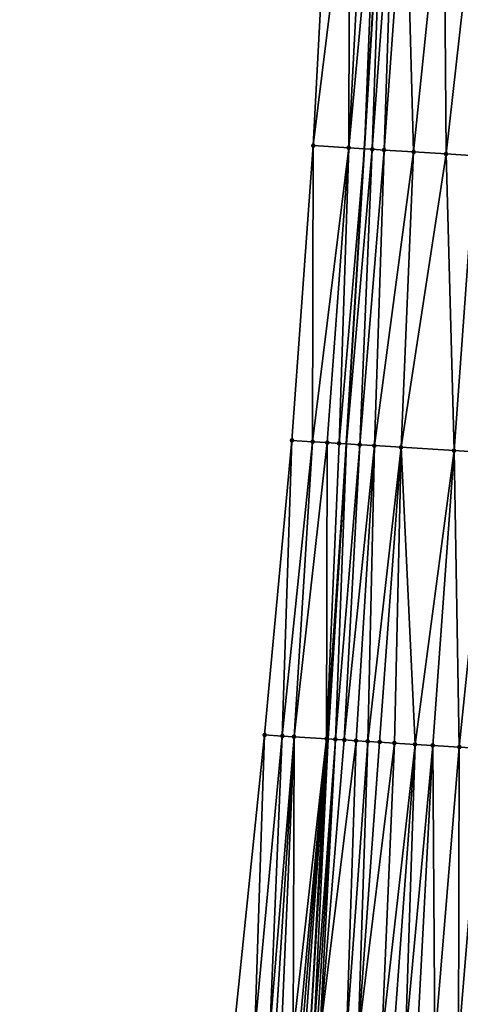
# Model space of a CAD drawing. Header units: feet. Extents: x 2004186 to 2014793, y 836912 to 864902.
# Tile 169 of 256: x 2010482 to 2010512, y 842132 to 842199. Entities that reach past the tile are written whole.
import ezdxf

# ---------------------------------------------------------------- set-up
doc = ezdxf.new("R2010")
doc.units = ezdxf.units.FT
doc.header["$LTSCALE"] = 100
doc.header["$MEASUREMENT"] = 0
for name, color, linetype, lineweight in [('EP_Travel Lane', 5, 'Continuous', 40), ('Road Shots', 4, 'Continuous', 200), ('Road X-Section', 30, 'Continuous', 13)]:
    doc.layers.add(name, color=color, linetype=linetype, lineweight=lineweight)
doc.layers.add('I-77 SB_MM21-27-Surface-Border', color=7, linetype='Continuous')
doc.layers.add('I-77 SB_MM21-27-Surface-TIN', color=7, linetype='Continuous')

msp = doc.modelspace()

# ---------------------------------------------------------------- linework, layer by layer
at = {"layer": 'EP_Travel Lane'}
msp.add_polyline3d([(2010485.768270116, 841870.3457572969, 362.8543002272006), (2010486.973011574, 841890.3933671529, 363.2008655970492), (2010488.281224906, 841910.3484880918, 363.4857839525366), (2010489.589412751, 841930.3032202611, 363.8118225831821), (2010490.897623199, 841950.2582972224, 364.1180906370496), (2010492.205843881, 841970.2135302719, 364.4131929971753), (2010493.488218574, 841990.206554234, 364.69990230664), (2010494.711082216, 842010.2083395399, 364.9669315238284), (2010495.899559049, 842030.1708252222, 365.2397859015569), (2010497.087972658, 842050.1322489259, 365.5756630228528), (2010498.276377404, 842070.093523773, 365.9061764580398), (2010499.464825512, 842090.055526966, 366.2860797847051), (2010500.662218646, 842110.028878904, 366.6709607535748), (2010501.877695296, 842130.0056879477, 367.0410692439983), (2010503.10176537, 842149.9649927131, 367.4114037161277), (2010504.325781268, 842169.9234140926, 367.776123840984), (2010505.549783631, 842189.8816148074, 368.14507211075), (2010506.773345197, 842209.8326280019, 368.5013505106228)], dxfattribs=at)
at = {"layer": 'I-77 SB_MM21-27-Surface-Border', "color": 3, "linetype": 'ByBlock', "lineweight": -2}
msp.add_polyline3d([(2010482.22003094, 841870.5394936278, 362.867331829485), (2010483.151099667, 841890.6152205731, 363.2101261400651), (2010484.510357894, 841910.5670439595, 363.5142957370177), (2010485.270630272, 841930.5537379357, 363.8307994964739), (2010486.829572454, 841950.494316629, 364.134376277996), (2010487.589878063, 841970.4815827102, 364.4176697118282), (2010488.167677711, 841990.5240669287, 364.6632253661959), (2010489.176979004, 842010.5483380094, 364.9174803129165), (2010490.200436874, 842030.5210907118, 365.189146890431), (2010491.423491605, 842050.4811424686, 365.486253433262), (2010492.646504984, 842070.4405193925, 365.8032564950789), (2010494.069205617, 842090.3886705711, 366.1830063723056), (2010495.498818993, 842110.350781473, 366.5406899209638), (2010496.742163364, 842130.3298244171, 366.8988661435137), (2010498.789639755, 842150.2375441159, 367.2778554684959), (2010500.637430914, 842170.156545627, 367.6567567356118), (2010502.085995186, 842190.1004049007, 368.0390811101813), (2010503.134909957, 842210.062369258, 368.3842828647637)], dxfattribs=at)
at = {"layer": 'I-77 SB_MM21-27-Surface-TIN', "color": 128, "linetype": 'ByBlock', "lineweight": -2}
for points in [[(2010504.532119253, 842209.9740119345, 368.4369296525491), (2010503.134909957, 842210.062369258, 368.3842828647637), (2010502.085995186, 842190.1004049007, 368.0390811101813)], [(2010504.532119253, 842209.9740119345, 368.4369296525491), (2010502.085995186, 842190.1004049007, 368.0390811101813), (2010504.481219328, 842189.9490663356, 368.1147091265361)], [(2010505.530131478, 842209.9109888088, 368.4693731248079), (2010504.532119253, 842209.9740119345, 368.4369296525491), (2010504.481219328, 842189.9490663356, 368.1147091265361)], [(2010506.328545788, 842209.8606426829, 368.4911423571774), (2010505.530131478, 842209.9109888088, 368.4693731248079), (2010504.481219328, 842189.9490663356, 368.1147091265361)], [(2010506.328545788, 842209.8606426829, 368.4911423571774), (2010504.481219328, 842189.9490663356, 368.1147091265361), (2010505.549783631, 842189.8816148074, 368.14507211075)], [(2010506.328545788, 842209.8606426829, 368.4911423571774), (2010505.549783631, 842189.8816148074, 368.14507211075), (2010506.773345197, 842209.8326280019, 368.5013505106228)], [(2010506.078041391, 842189.848269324, 368.1600824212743), (2010506.773345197, 842209.8326280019, 368.5013505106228), (2010505.549783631, 842189.8816148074, 368.14507211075)], [(2010507.526172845, 842209.7852128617, 368.5186279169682), (2010506.773345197, 842209.8326280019, 368.5013505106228), (2010506.078041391, 842189.848269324, 368.1600824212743)], [(2010507.526172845, 842209.7852128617, 368.5186279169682), (2010506.078041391, 842189.848269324, 368.1600824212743), (2010506.876461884, 842189.7980220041, 368.174770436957)], [(2010508.324596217, 842209.7350115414, 368.5320227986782), (2010507.526172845, 842209.7852128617, 368.5186279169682), (2010506.876461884, 842189.7980220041, 368.174770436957)], [(2010508.324596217, 842209.7350115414, 368.5320227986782), (2010506.876461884, 842189.7980220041, 368.174770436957), (2010508.872522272, 842189.6725499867, 368.2037512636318)], [(2010510.919480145, 842209.571984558, 368.568193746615), (2010508.324596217, 842209.7350115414, 368.5320227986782), (2010508.872522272, 842189.6725499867, 368.2037512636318)], [(2010510.919480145, 842209.571984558, 368.568193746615), (2010508.872522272, 842189.6725499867, 368.2037512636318), (2010511.068196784, 842189.5346599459, 368.2287958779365)], [(2010513.314761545, 842209.4215608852, 368.5979520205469), (2010510.919480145, 842209.571984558, 368.568193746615), (2010511.068196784, 842189.5346599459, 368.2287958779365)], [(2010513.314761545, 842209.4215608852, 368.5979520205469), (2010511.068196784, 842189.5346599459, 368.2287958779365), (2010513.06426052, 842189.409241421, 368.2549466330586)], [(2010502.034639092, 842170.068170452, 367.705147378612), (2010502.085995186, 842190.1004049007, 368.0390811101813), (2010500.637430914, 842170.156545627, 367.6567567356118)], [(2010502.034639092, 842170.068170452, 367.705147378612), (2010504.481219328, 842189.9490663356, 368.1147091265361), (2010502.085995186, 842190.1004049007, 368.0390811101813)], [(2010503.032644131, 842170.0050324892, 367.740381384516), (2010504.481219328, 842189.9490663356, 368.1147091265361), (2010502.034639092, 842170.068170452, 367.705147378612)], [(2010503.831054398, 842169.9546217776, 367.7633730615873), (2010504.481219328, 842189.9490663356, 368.1147091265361), (2010503.032644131, 842170.0050324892, 367.740381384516)], [(2010503.831054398, 842169.9546217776, 367.7633730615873), (2010505.549783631, 842189.8816148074, 368.14507211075), (2010504.481219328, 842189.9490663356, 368.1147091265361)], [(2010503.831054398, 842169.9546217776, 367.7633730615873), (2010504.325781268, 842169.9234140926, 367.776123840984), (2010505.549783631, 842189.8816148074, 368.14507211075)], [(2010506.078041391, 842189.848269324, 368.1600824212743), (2010505.549783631, 842189.8816148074, 368.14507211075), (2010504.325781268, 842169.9234140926, 367.776123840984)], [(2010505.228277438, 842169.8664840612, 367.7993842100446), (2010506.078041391, 842189.848269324, 368.1600824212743), (2010504.325781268, 842169.9234140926, 367.776123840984)], [(2010505.228277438, 842169.8664840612, 367.7993842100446), (2010506.876461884, 842189.7980220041, 368.174770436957), (2010506.078041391, 842189.848269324, 368.1600824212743)], [(2010506.226307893, 842169.8037522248, 367.81344552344), (2010506.876461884, 842189.7980220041, 368.174770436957), (2010505.228277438, 842169.8664840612, 367.7993842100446)], [(2010506.226307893, 842169.8037522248, 367.81344552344), (2010508.872522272, 842189.6725499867, 368.2037512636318), (2010506.876461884, 842189.7980220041, 368.174770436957)], [(2010508.022766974, 842169.6909030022, 367.8352065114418), (2010508.872522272, 842189.6725499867, 368.2037512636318), (2010506.226307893, 842169.8037522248, 367.81344552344)], [(2010508.022766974, 842169.6909030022, 367.8352065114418), (2010511.068196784, 842189.5346599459, 368.2287958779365), (2010508.872522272, 842189.6725499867, 368.2037512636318)], [(2010511.615692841, 842169.4653276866, 367.8723093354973), (2010511.068196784, 842189.5346599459, 368.2287958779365), (2010508.022766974, 842169.6909030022, 367.8352065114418)], [(2010511.615692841, 842169.4653276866, 367.8723093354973), (2010513.06426052, 842189.409241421, 368.2549466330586), (2010511.068196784, 842189.5346599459, 368.2287958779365)], [(2010514.010961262, 842169.314696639, 367.9099477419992), (2010513.06426052, 842189.409241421, 368.2549466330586), (2010511.615692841, 842169.4653276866, 367.8723093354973)], [(2010500.637430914, 842170.156545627, 367.6567567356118), (2010498.789639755, 842150.2375441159, 367.2778554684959), (2010499.98725215, 842150.1618799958, 367.3133541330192)], [(2010502.034639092, 842170.068170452, 367.705147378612), (2010500.637430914, 842170.156545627, 367.6567567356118), (2010499.98725215, 842150.1618799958, 367.3133541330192)], [(2010502.034639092, 842170.068170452, 367.705147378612), (2010499.98725215, 842150.1618799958, 367.3133541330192), (2010500.785664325, 842150.1114997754, 367.333891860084)], [(2010503.032644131, 842170.0050324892, 367.740381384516), (2010502.034639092, 842170.068170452, 367.705147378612), (2010500.785664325, 842150.1114997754, 367.333891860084)], [(2010503.032644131, 842170.0050324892, 367.740381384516), (2010500.785664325, 842150.1114997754, 367.333891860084), (2010502.981276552, 842149.9726145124, 367.4073628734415)], [(2010503.831054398, 842169.9546217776, 367.7633730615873), (2010503.032644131, 842170.0050324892, 367.740381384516), (2010502.981276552, 842149.9726145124, 367.4073628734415)], [(2010503.831054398, 842169.9546217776, 367.7633730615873), (2010502.981276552, 842149.9726145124, 367.4073628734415), (2010504.325781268, 842169.9234140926, 367.776123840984)], [(2010502.981276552, 842149.9726145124, 367.4073628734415), (2010503.10176537, 842149.9649927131, 367.4114037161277), (2010504.325781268, 842169.9234140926, 367.776123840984)], [(2010503.580079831, 842149.9347358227, 367.4274449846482), (2010504.325781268, 842169.9234140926, 367.776123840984), (2010503.10176537, 842149.9649927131, 367.4114037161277)], [(2010505.228277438, 842169.8664840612, 367.7993842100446), (2010504.325781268, 842169.9234140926, 367.776123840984), (2010503.580079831, 842149.9347358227, 367.4274449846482)], [(2010505.228277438, 842169.8664840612, 367.7993842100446), (2010503.580079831, 842149.9347358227, 367.4274449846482), (2010504.178888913, 842149.8969498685, 367.4428877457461)], [(2010506.226307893, 842169.8037522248, 367.81344552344), (2010505.228277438, 842169.8664840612, 367.7993842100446), (2010504.178888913, 842149.8969498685, 367.4428877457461)], [(2010506.226307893, 842169.8037522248, 367.81344552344), (2010504.178888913, 842149.8969498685, 367.4428877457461), (2010504.977311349, 842149.846733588, 367.4552239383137)], [(2010506.226307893, 842169.8037522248, 367.81344552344), (2010504.977311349, 842149.846733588, 367.4552239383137), (2010505.775742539, 842149.7966571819, 367.4605625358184)], [(2010508.022766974, 842169.6909030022, 367.8352065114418), (2010506.226307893, 842169.8037522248, 367.81344552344), (2010505.775742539, 842149.7966571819, 367.4605625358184)], [(2010508.022766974, 842169.6909030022, 367.8352065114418), (2010505.775742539, 842149.7966571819, 367.4605625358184), (2010506.5741747, 842149.7465963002, 367.465124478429)], [(2010508.022766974, 842169.6909030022, 367.8352065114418), (2010506.5741747, 842149.7465963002, 367.465124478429), (2010507.572208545, 842149.6839186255, 367.4759083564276)], [(2010508.022766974, 842169.6909030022, 367.8352065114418), (2010507.572208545, 842149.6839186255, 367.4759083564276), (2010508.969455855, 842149.5961687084, 367.4910644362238)], [(2010511.615692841, 842169.4653276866, 367.8723093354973), (2010508.022766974, 842169.6909030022, 367.8352065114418), (2010508.969455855, 842149.5961687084, 367.4910644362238)], [(2010511.615692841, 842169.4653276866, 367.8723093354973), (2010508.969455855, 842149.5961687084, 367.4910644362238), (2010510.167099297, 842149.5210006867, 367.5017444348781)], [(2010511.615692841, 842169.4653276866, 367.8723093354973), (2010510.167099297, 842149.5210006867, 367.5017444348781), (2010511.963555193, 842149.4081005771, 367.5251723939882)], [(2010514.010961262, 842169.314696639, 367.9099477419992), (2010511.615692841, 842169.4653276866, 367.8723093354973), (2010511.963555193, 842149.4081005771, 367.5251723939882)], [(2010514.010961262, 842169.314696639, 367.9099477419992), (2010511.963555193, 842149.4081005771, 367.5251723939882), (2010513.56040641, 842149.3077694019, 367.5447726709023)], [(2010498.789639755, 842150.2375441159, 367.2778554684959), (2010496.742163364, 842130.3298244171, 366.8988661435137), (2010498.13938653, 842130.2416887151, 366.9348470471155)], [(2010499.98725215, 842150.1618799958, 367.3133541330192), (2010498.789639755, 842150.2375441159, 367.2778554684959), (2010498.13938653, 842130.2416887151, 366.9348470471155)], [(2010499.98725215, 842150.1618799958, 367.3133541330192), (2010498.13938653, 842130.2416887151, 366.9348470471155), (2010499.137403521, 842130.1787417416, 366.9601768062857)], [(2010500.785664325, 842150.1114997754, 367.333891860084), (2010499.98725215, 842150.1618799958, 367.3133541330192), (2010499.137403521, 842130.1787417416, 366.9601768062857)], [(2010500.785664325, 842150.1114997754, 367.333891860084), (2010499.137403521, 842130.1787417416, 366.9601768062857), (2010499.536611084, 842130.1535752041, 366.9696686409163)], [(2010500.785664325, 842150.1114997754, 367.333891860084), (2010499.536611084, 842130.1535752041, 366.9696686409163), (2010499.935819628, 842130.1284243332, 366.9783420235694)], [(2010500.785664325, 842150.1114997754, 367.333891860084), (2010499.935819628, 842130.1284243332, 366.9783420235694), (2010500.734221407, 842130.0778779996, 367.0084667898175)], [(2010502.981276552, 842149.9726145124, 367.4073628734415), (2010500.785664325, 842150.1114997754, 367.333891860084), (2010500.734221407, 842130.0778779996, 367.0084667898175)], [(2010502.981276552, 842149.9726145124, 367.4073628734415), (2010500.734221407, 842130.0778779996, 367.0084667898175), (2010501.133430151, 842130.0527303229, 367.0169733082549)], [(2010502.981276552, 842149.9726145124, 367.4073628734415), (2010501.133430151, 842130.0527303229, 367.0169733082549), (2010501.333036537, 842130.0401886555, 367.0195458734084)], [(2010502.981276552, 842149.9726145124, 367.4073628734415), (2010501.333036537, 842130.0401886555, 367.0195458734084), (2010501.532639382, 842130.0275904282, 367.0250732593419)], [(2010502.981276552, 842149.9726145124, 367.4073628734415), (2010501.532639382, 842130.0275904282, 367.0250732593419), (2010501.877695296, 842130.0056879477, 367.0410692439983)], [(2010502.981276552, 842149.9726145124, 367.4073628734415), (2010501.877695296, 842130.0056879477, 367.0410692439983), (2010503.10176537, 842149.9649927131, 367.4114037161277)], [(2010502.131434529, 842129.9895818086, 367.0528320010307), (2010503.10176537, 842149.9649927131, 367.4114037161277), (2010501.877695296, 842130.0056879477, 367.0410692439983)], [(2010503.580079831, 842149.9347358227, 367.4274449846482), (2010503.10176537, 842149.9649927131, 367.4114037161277), (2010502.131434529, 842129.9895818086, 367.0528320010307)], [(2010503.580079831, 842149.9347358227, 367.4274449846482), (2010502.131434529, 842129.9895818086, 367.0528320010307), (2010502.331035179, 842129.9769485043, 367.0601918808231)], [(2010503.580079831, 842149.9347358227, 367.4274449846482), (2010502.331035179, 842129.9769485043, 367.0601918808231), (2010502.530639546, 842129.9643745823, 367.0644494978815)], [(2010504.178888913, 842149.8969498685, 367.4428877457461), (2010503.580079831, 842149.9347358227, 367.4274449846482), (2010502.530639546, 842129.9643745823, 367.0644494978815)], [(2010504.977311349, 842149.846733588, 367.4552239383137), (2010504.178888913, 842149.8969498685, 367.4428877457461), (2010502.530639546, 842129.9643745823, 367.0644494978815)], [(2010504.977311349, 842149.846733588, 367.4552239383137), (2010502.530639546, 842129.9643745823, 367.0644494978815), (2010504.327107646, 842129.8516694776, 367.0787266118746)], [(2010505.775742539, 842149.7966571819, 367.4605625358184), (2010504.977311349, 842149.846733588, 367.4552239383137), (2010504.327107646, 842129.8516694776, 367.0787266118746)], [(2010505.775742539, 842149.7966571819, 367.4605625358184), (2010504.327107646, 842129.8516694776, 367.0787266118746), (2010505.12553391, 842129.801514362, 367.088413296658)], [(2010506.5741747, 842149.7465963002, 367.465124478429), (2010505.775742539, 842149.7966571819, 367.4605625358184), (2010505.12553391, 842129.801514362, 367.088413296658)], [(2010507.572208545, 842149.6839186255, 367.4759083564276), (2010506.5741747, 842149.7465963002, 367.465124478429), (2010505.12553391, 842129.801514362, 367.088413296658)], [(2010507.572208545, 842149.6839186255, 367.4759083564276), (2010505.12553391, 842129.801514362, 367.088413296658), (2010506.722396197, 842129.7013600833, 367.0996393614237)], [(2010508.969455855, 842149.5961687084, 367.4910644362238), (2010507.572208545, 842149.6839186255, 367.4759083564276), (2010506.722396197, 842129.7013600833, 367.0996393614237)], [(2010508.969455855, 842149.5961687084, 367.4910644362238), (2010506.722396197, 842129.7013600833, 367.0996393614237), (2010507.520824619, 842129.6512394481, 367.107524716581)], [(2010508.969455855, 842149.5961687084, 367.4910644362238), (2010507.520824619, 842129.6512394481, 367.107524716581), (2010508.31925686, 842129.6011798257, 367.1122226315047)], [(2010510.167099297, 842149.5210006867, 367.5017444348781), (2010508.969455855, 842149.5961687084, 367.4910644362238), (2010508.31925686, 842129.6011798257, 367.1122226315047)], [(2010510.167099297, 842149.5210006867, 367.5017444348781), (2010508.31925686, 842129.6011798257, 367.1122226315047), (2010509.117690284, 842129.5511391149, 367.1159325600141)], [(2010510.167099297, 842149.5210006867, 367.5017444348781), (2010509.117690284, 842129.5511391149, 367.1159325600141), (2010510.315328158, 842129.4758821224, 367.1317330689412)], [(2010511.963555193, 842149.4081005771, 367.5251723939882), (2010510.167099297, 842149.5210006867, 367.5017444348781), (2010510.315328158, 842129.4758821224, 367.1317330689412)], [(2010511.963555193, 842149.4081005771, 367.5251723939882), (2010510.315328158, 842129.4758821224, 367.1317330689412), (2010511.91218103, 842129.3755774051, 367.1508183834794)], [(2010513.56040641, 842149.3077694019, 367.5447726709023), (2010511.963555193, 842149.4081005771, 367.5251723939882), (2010511.91218103, 842129.3755774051, 367.1508183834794)], [(2010513.56040641, 842149.3077694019, 367.5447726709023), (2010511.91218103, 842129.3755774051, 367.1508183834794), (2010512.710599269, 842129.3252940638, 367.1672038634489)]]:
    msp.add_3dface(points, dxfattribs=at)
at = {"layer": 'Road Shots', "lineweight": 100}
for p in [(2010502.085995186, 842190.1004049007, 368.0390811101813), (2010504.481219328, 842189.9490663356, 368.1147091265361), (2010506.078041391, 842189.848269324, 368.1600824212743), (2010506.876461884, 842189.7980220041, 368.174770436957), (2010508.872522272, 842189.6725499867, 368.2037512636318), (2010511.068196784, 842189.5346599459, 368.2287958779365), (2010500.637430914, 842170.156545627, 367.6567567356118), (2010502.034639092, 842170.068170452, 367.705147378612), (2010503.032644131, 842170.0050324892, 367.740381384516), (2010503.831054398, 842169.9546217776, 367.7633730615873), (2010505.228277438, 842169.8664840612, 367.7993842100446), (2010506.226307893, 842169.8037522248, 367.81344552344), (2010508.022766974, 842169.6909030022, 367.8352065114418), (2010511.615692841, 842169.4653276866, 367.8723093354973), (2010498.789639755, 842150.2375441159, 367.2778554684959), (2010499.98725215, 842150.1618799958, 367.3133541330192), (2010500.785664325, 842150.1114997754, 367.333891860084), (2010502.981276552, 842149.9726145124, 367.4073628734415), (2010503.580079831, 842149.9347358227, 367.4274449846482), (2010504.178888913, 842149.8969498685, 367.4428877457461), (2010504.977311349, 842149.846733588, 367.4552239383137), (2010505.775742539, 842149.7966571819, 367.4605625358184), (2010506.5741747, 842149.7465963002, 367.465124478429), (2010507.572208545, 842149.6839186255, 367.4759083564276), (2010508.969455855, 842149.5961687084, 367.4910644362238), (2010510.167099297, 842149.5210006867, 367.5017444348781), (2010511.963555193, 842149.4081005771, 367.5251723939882)]:
    msp.add_point(p, dxfattribs=at)
at = {"layer": 'Road X-Section', "extrusion": (0.06245092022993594, 0.9978684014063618, 0.01893504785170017), "elevation": 965959.5634035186, "flags": 128}
msp.add_lwpolyline([(-1953971.271758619, -17925.66526132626), (-1953973.671758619, -17925.58961974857), (-1953975.27175862, -17925.54423831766), (-1953976.07175862, -17925.52954766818), (-1953978.071758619, -17925.50056164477), (-1953980.27175862, -17925.47551253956), (-1953982.271758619, -17925.44935709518), (-1953984.67175862, -17925.41253593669), (-1953986.271758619, -17925.38029158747), (-1953987.27175862, -17925.36299506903), (-1953988.271758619, -17925.34097639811), (-1953989.07175862, -17925.32972685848), (-1953990.87175862, -17925.30813512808), (-1953992.87175862, -17925.2779246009), (-1953994.87175862, -17925.25809963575), (-1953997.071758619, -17925.22177751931), (-1953998.07175862, -17925.20418949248), (-1953998.87175862, -17925.19651281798), (-1953999.471758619, -17925.19709644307), (-1954000.071758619, -17925.20480865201), (-1954001.271758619, -17925.22340136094), (-1954002.871758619, -17925.23927159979), (-1954005.271758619, -17925.25406929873), (-1954006.271758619, -17925.25759603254), (-1954009.07175862, -17925.27866495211), (-1954011.071758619, -17925.30476253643), (-1954011.87175862, -17925.3160903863), (-1954012.07175862, -17925.32080870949), (-1954013.671758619, -17925.3843882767), (-1954014.671758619, -17925.4310511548), (-1954016.271758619, -17925.50612299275), (-1954018.07175862, -17925.58855781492)], dxfattribs=at)
at = {"layer": 'Road X-Section', "extrusion": (0.06245058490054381, 0.9978630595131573, 0.01921559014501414), "elevation": 965934.4945333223, "flags": 128}
msp.add_lwpolyline([(-1953971.072733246, -18196.70437291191), (-1953972.472733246, -18196.6559733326), (-1953973.472733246, -18196.62073282), (-1953974.272733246, -18196.59773689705), (-1953975.672733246, -18196.56171909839), (-1953976.672733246, -18196.54765518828), (-1953978.472733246, -18196.52589018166), (-1953982.072733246, -18196.48878050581), (-1953984.472733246, -18196.4511351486), (-1953986.072733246, -18196.41920930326), (-1953987.072733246, -18196.39906780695), (-1953987.872733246, -18196.38186432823), (-1953988.472733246, -18196.37319811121), (-1953989.872733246, -18196.36142468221), (-1953992.672733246, -18196.32561239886), (-1953993.872733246, -18196.30748770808), (-1953995.072733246, -18196.29516572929), (-1953996.472733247, -18196.27477146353), (-1953998.272733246, -18196.25110502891), (-1953998.872733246, -18196.24661996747), (-1953999.672733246, -18196.24711774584), (-1954002.072733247, -18196.27196232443), (-1954003.272733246, -18196.27959523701), (-1954003.872733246, -18196.28264823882), (-1954005.272733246, -18196.29575354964), (-1954008.872733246, -18196.3179119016), (-1954010.472733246, -18196.33499226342), (-1954011.272733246, -18196.35212573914), (-1954011.872733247, -18196.36187447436), (-1954012.272733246, -18196.37289590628), (-1954013.672733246, -18196.42030277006), (-1954014.472733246, -18196.45636874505), (-1954015.472733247, -18196.50183847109), (-1954016.472733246, -18196.5470920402), (-1954017.272733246, -18196.58452143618), (-1954018.472733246, -18196.6384235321)], dxfattribs=at)
at = {"layer": 'Road X-Section', "extrusion": (0.06244959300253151, 0.9978472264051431, 0.02002401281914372), "elevation": 965899.4642713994, "flags": 128}
msp.add_lwpolyline([(-1953970.473691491, -18977.71044228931), (-1953971.673691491, -18977.67493650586), (-1953972.473691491, -18977.65439466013), (-1953974.673691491, -18977.58090891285), (-1953975.273691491, -18977.56082277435), (-1953975.873691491, -18977.54537691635), (-1953976.673691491, -18977.53303824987), (-1953977.473691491, -18977.52769858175), (-1953978.273691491, -18977.52313572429), (-1953979.273691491, -18977.51234968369), (-1953980.673691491, -18977.49719056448), (-1953981.873691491, -18977.48650842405), (-1953983.673691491, -18977.46307576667), (-1953985.273691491, -18977.44347155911), (-1953986.473691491, -18977.42359612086), (-1953987.073691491, -18977.41455350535), (-1953988.073691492, -18977.39634638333), (-1953989.073691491, -18977.38429358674), (-1953990.673691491, -18977.37013427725), (-1953993.673691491, -18977.33460873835), (-1953995.073691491, -18977.3211798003), (-1953996.873691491, -18977.29546592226), (-1953997.673691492, -18977.28086342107), (-1953998.673691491, -18977.27114282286), (-1953999.473691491, -18977.27079695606), (-1954000.473691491, -18977.28112818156), (-1954002.273691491, -18977.30440527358), (-1954003.073691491, -18977.31087999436), (-1954004.473691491, -18977.31933271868), (-1954005.273691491, -18977.32715018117), (-1954006.873691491, -18977.33291507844), (-1954009.473691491, -18977.35469740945), (-1954010.273691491, -18977.36656496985), (-1954010.673691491, -18977.36964917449), (-1954011.273691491, -18977.37989621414), (-1954011.873691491, -18977.3884099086), (-1954012.073691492, -18977.39440498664), (-1954012.873691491, -18977.42680948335), (-1954013.673691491, -18977.45161153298), (-1954014.073691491, -18977.46938598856), (-1954014.873691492, -18977.50901114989), (-1954015.673691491, -18977.54406445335), (-1954016.473691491, -18977.58269390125), (-1954017.273691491, -18977.61760324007), (-1954018.673691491, -18977.68351952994)], dxfattribs=at)

doc.saveas('drawing.dxf')
